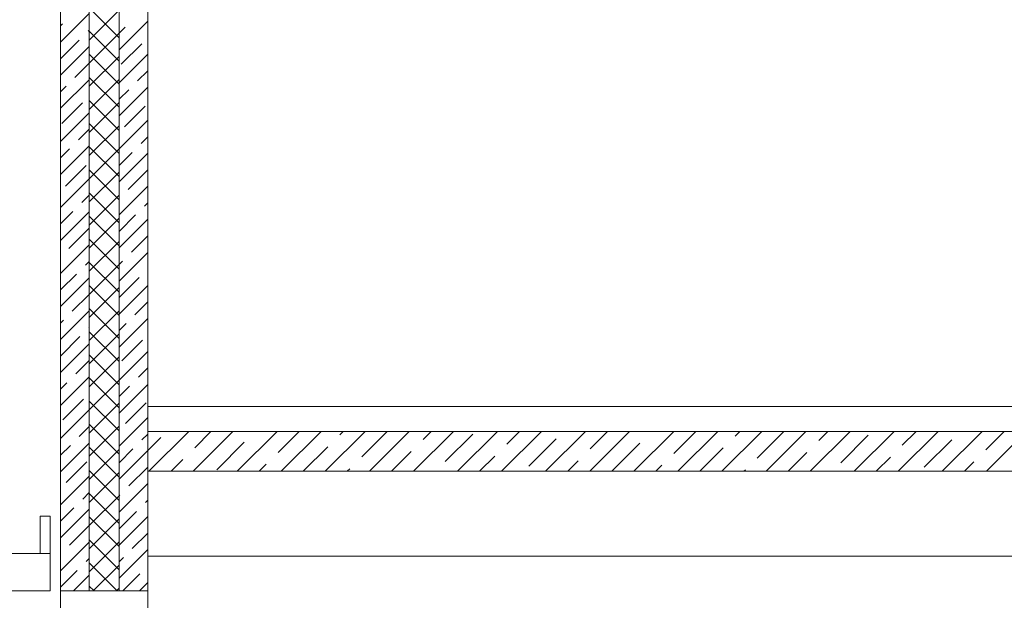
# Model space of a CAD drawing. Header units: millimetres. Extents: x 53645 to 137188, y 78097 to 135542.
# Tile 89 of 256: x 60983 to 64932, y 106092 to 108423. Entities that reach past the tile are written whole.
import ezdxf

# ---------------------------------------------------------------- set-up
doc = ezdxf.new("R2010")
doc.units = ezdxf.units.MM
doc.layers.add('hatch', color=7, linetype='Continuous', lineweight=5)
doc.layers.add('Wall2', color=40, linetype='Continuous', lineweight=5)

msp = doc.modelspace()

# ---------------------------------------------------------------- linework, layer by layer
at = {"layer": 'hatch', "color": 251, "ltscale": 100}
for points in [[(61261.5, 109600), (61261.4, 106129.9)], [(61261.4, 106129.9), (61261.5, 109600)], [(61381.5, 109600), (61381.4, 106129.9)], [(61381.4, 106129.9), (61381.5, 109600)], [(61146.4, 108332.1), (61261.4, 108447.1)], [(61381.4, 108349.6), (61261.4, 108469.6)], [(61261.4, 108341), (61381.4, 108461)], [(61146.4, 108398.4), (61154.7, 108406.6)], [(61381.4, 108301.9), (61496.4, 108416.9)], [(61256.8, 108376.1), (61261.4, 108380.8)], [(61381.4, 108256.8), (61261.4, 108376.8)], [(61261.4, 108248.2), (61381.4, 108368.2)], [(61381.4, 108368.2), (61405.9, 108392.7)], [(61146.4, 108265.8), (61221, 108340.3)], [(61146.4, 108199.5), (61261.4, 108314.5)], [(61389.4, 108243.5), (61472.2, 108326.4)], [(61204.4, 108191.2), (61261.4, 108248.2)], [(61381.4, 108164), (61261.4, 108284)], [(61261.4, 108155.4), (61381.4, 108275.4)], [(61381.4, 108169.3), (61496.4, 108284.3)], [(61455.7, 108177.2), (61496.4, 108218)], [(61146.4, 108066.9), (61261.4, 108181.9)], [(61381.4, 108071.2), (61261.4, 108191.2)], [(61261.4, 108062.6), (61381.4, 108182.6)], [(61146.4, 108133.2), (61168.6, 108155.4)], [(61381.4, 108036.7), (61496.4, 108151.7)], [(61381.4, 108103), (61419.9, 108141.5)], [(61381.4, 107978.3), (61261.4, 108098.3)], [(61152, 108006.2), (61234.9, 108089.1)], [(61261.4, 107969.8), (61381.4, 108089.8)], [(61403.3, 107992.3), (61486.2, 108075.2)], [(61146.4, 107934.3), (61261.4, 108049.3)], [(61381.4, 107904.2), (61496.4, 108019.2)], [(61218.3, 107939.9), (61261.4, 107983)], [(61381.4, 107885.5), (61261.4, 108005.5)], [(61261.4, 107877), (61381.4, 107997)], [(61469.6, 107926), (61496.4, 107952.9)], [(61146.4, 107801.7), (61261.4, 107916.7)], [(61146.4, 107868), (61182.5, 107904.1)], [(61381.4, 107792.7), (61261.4, 107912.7)], [(61261.4, 107784.2), (61381.4, 107904.2)], [(61381.4, 107837.9), (61433.8, 107890.2)], [(61381.4, 107771.6), (61496.4, 107886.6)], [(61166, 107755), (61248.8, 107837.8)], [(61381.4, 107699.9), (61261.4, 107819.9)], [(61417.2, 107741.1), (61496.4, 107820.3)], [(61146.4, 107669.2), (61261.4, 107784.2)], [(61261.4, 107691.3), (61381.4, 107811.3)], [(61381.4, 107639), (61496.4, 107754)], [(61232.3, 107688.7), (61261.4, 107717.9)], [(61381.4, 107607.1), (61261.4, 107727.1)], [(61261.4, 107598.5), (61381.4, 107718.5)], [(61483.5, 107674.8), (61496.4, 107687.7)], [(61146.4, 107602.9), (61196.5, 107652.9)], [(61146.4, 107536.6), (61261.4, 107651.6)], [(61381.4, 107514.3), (61261.4, 107634.3)], [(61261.4, 107505.7), (61381.4, 107625.7)], [(61381.4, 107572.7), (61447.7, 107639)], [(61381.4, 107506.4), (61496.4, 107621.4)], [(61179.9, 107503.7), (61261.4, 107585.3)], [(61381.4, 107421.5), (61261.4, 107541.5)], [(61431.1, 107489.8), (61496.4, 107555.1)], [(61146.4, 107404), (61261.4, 107519)], [(61261.4, 107412.9), (61381.4, 107532.9)], [(61381.4, 107373.8), (61496.4, 107488.8)], [(61246.2, 107437.4), (61261.4, 107452.7)], [(61381.4, 107328.7), (61261.4, 107448.7)], [(61261.4, 107320.1), (61381.4, 107440.1)], [(61381.4, 107440.1), (61395.3, 107454)], [(61146.4, 107337.7), (61210.4, 107401.6)], [(61146.4, 107271.4), (61261.4, 107386.4)], [(61381.4, 107307.5), (61461.6, 107387.7)], [(61381.4, 107235.9), (61261.4, 107355.9)], [(61261.4, 107227.3), (61381.4, 107347.3)], [(61381.4, 107241.2), (61496.4, 107356.2)], [(61193.8, 107252.5), (61261.4, 107320.1)], [(61381.4, 107143.1), (61261.4, 107263.1)], [(61445.1, 107238.6), (61496.4, 107290)], [(61146.4, 107138.8), (61261.4, 107253.8)], [(61261.4, 107134.5), (61381.4, 107254.5)], [(61381.4, 107108.7), (61496.4, 107223.7)], [(61146.4, 107205.1), (61158, 107216.7)], [(61260.1, 107186.2), (61261.4, 107187.5)], [(61381.4, 107174.9), (61409.3, 107202.8)], [(61146.4, 107072.5), (61224.3, 107150.4)], [(61381.4, 107050.3), (61261.4, 107170.3)], [(61261.4, 107041.7), (61381.4, 107161.7)], [(61146.4, 107006.2), (61261.4, 107121.2)], [(61392.7, 107053.6), (61475.5, 107136.5)], [(61381.4, 106957.5), (61261.4, 107077.5)], [(61261.4, 106948.9), (61381.4, 107068.9)], [(61381.4, 106976.1), (61496.4, 107091.1)], [(61207.7, 107001.2), (61261.4, 107054.9)], [(61459, 106987.3), (61496.4, 107024.8)], [(61146.4, 106873.7), (61261.4, 106988.7)], [(61381.4, 106864.7), (61261.4, 106984.7)], [(61146.4, 106939.9), (61171.9, 106965.4)], [(61261.4, 106856.1), (61381.4, 106976.1)], [(61381.4, 106843.5), (61496.4, 106958.5)], [(61381.4, 106909.8), (61423.2, 106951.5)], [(61155.4, 106816.3), (61238.2, 106899.2)], [(61381.4, 106771.8), (61261.4, 106891.8)], [(61261.4, 106763.3), (61381.4, 106883.3)], [(61406.6, 106802.4), (61489.5, 106885.2)], [(61496.5, 106869.9), (61496.5, 106609.9)], [(61146.4, 106741.1), (61261.4, 106856.1)], [(61221.7, 106750), (61261.4, 106789.8)], [(61381.4, 106679), (61261.4, 106799)], [(61261.4, 106670.5), (61381.4, 106790.5)], [(61381.4, 106710.9), (61496.4, 106825.9)], [(61472.9, 106736.1), (61496.4, 106759.6)], [(65546.5, 106769.9), (61496.5, 106769.9)], [(61501.4, 106609.9), (61661.4, 106769.9)], [(61678.2, 106609.9), (61838.2, 106769.9)], [(61684.6, 106704.7), (61749.8, 106769.9)], [(61855, 106609.9), (62015, 106769.9)], [(62019.6, 106686.1), (62103.4, 106769.9)], [(62031.8, 106609.9), (62191.8, 106769.9)], [(62208.6, 106609.9), (62368.6, 106769.9)], [(62266.2, 106756), (62280.2, 106769.9)], [(62354.6, 106667.6), (62456.9, 106769.9)], [(62385.3, 106609.9), (62545.3, 106769.9)], [(62562.1, 106609.9), (62722.1, 106769.9)], [(62601.2, 106737.4), (62633.7, 106769.9)], [(62689.6, 106649), (62800, 106759.5)], [(62738.9, 106609.9), (62898.9, 106769.9)], [(62915.7, 106609.9), (63075.7, 106769.9)], [(62936.2, 106718.8), (62987.3, 106769.9)], [(63092.4, 106609.9), (63252.4, 106769.9)], [(63269.2, 106609.9), (63429.2, 106769.9)], [(63271.2, 106700.3), (63340.8, 106769.9)], [(63446, 106609.9), (63606, 106769.9)], [(63606.1, 106681.7), (63694.4, 106769.9)], [(63622.8, 106609.9), (63782.8, 106769.9)], [(63799.5, 106609.9), (63959.5, 106769.9)], [(63852.8, 106751.5), (63871.2, 106769.9)], [(63941.1, 106663.2), (64047.9, 106769.9)], [(63976.3, 106609.9), (64136.3, 106769.9)], [(64153.1, 106609.9), (64313.1, 106769.9)], [(64187.7, 106733), (64224.7, 106769.9)], [(64276.1, 106644.6), (64386.6, 106755.1)], [(64329.9, 106609.9), (64489.9, 106769.9)], [(64506.7, 106609.9), (64666.7, 106769.9)], [(64522.7, 106714.4), (64578.3, 106769.9)], [(64683.4, 106609.9), (64843.4, 106769.9)], [(64857.7, 106695.9), (64931.8, 106769.9)], [(64860.2, 106609.9), (65020.2, 106769.9)], [(61146.4, 106608.5), (61261.4, 106723.5)], [(61146.4, 106674.8), (61185.9, 106714.2)], [(61496.5, 106693.3), (61548.5, 106745.4)], [(61773, 106616.3), (61883.5, 106726.8)], [(62120.2, 106609.9), (62218.5, 106708.2)], [(63024.6, 106630.5), (63135, 106740.9)], [(63359.5, 106611.9), (63470, 106722.4)], [(64611.1, 106626), (64721.6, 106736.5)], [(61381.4, 106586.2), (61261.4, 106706.2)], [(61261.4, 106577.6), (61381.4, 106697.7)], [(61381.4, 106644.6), (61437.1, 106700.3)], [(61381.4, 106578.3), (61496.4, 106693.3)], [(62473.7, 106609.9), (62553.4, 106689.7)], [(62827.3, 106609.9), (62888.4, 106671.1)], [(63711.2, 106609.9), (63805, 106703.8)], [(64064.7, 106609.9), (64140, 106685.3)], [(61169.3, 106565), (61252.1, 106647.9)], [(61589.8, 106609.9), (61636.9, 106657)], [(61943.4, 106609.9), (61971.8, 106638.4)], [(63180.8, 106609.9), (63223.4, 106652.5)], [(63534.4, 106609.9), (63558.4, 106634)], [(64418.3, 106609.9), (64475, 106666.7)], [(64771.8, 106609.9), (64810, 106648.1)], [(61146.4, 106475.9), (61261.4, 106590.9)], [(61381.4, 106493.4), (61261.4, 106613.4)], [(61261.4, 106484.8), (61381.4, 106604.8)], [(61420.5, 106551.1), (61496.4, 106627)], [(62296.9, 106609.9), (62306.8, 106619.8)], [(63887.9, 106609.9), (63893.4, 106615.4)], [(61381.4, 106445.7), (61496.4, 106560.7)], [(61235.6, 106498.8), (61261.4, 106524.6)], [(61381.4, 106400.6), (61261.4, 106520.6)], [(61261.4, 106392), (61381.4, 106512)], [(61381.4, 106512), (61384.7, 106515.3)], [(61486.8, 106484.8), (61496.4, 106494.5)], [(61146.4, 106409.6), (61199.8, 106463)], [(61146.4, 106343.3), (61261.4, 106458.3)], [(61381.4, 106379.5), (61451, 106449)], [(61183.2, 106313.8), (61261.4, 106392)], [(61381.4, 106307.8), (61261.4, 106427.8)], [(61261.4, 106299.2), (61381.4, 106419.2)], [(61381.4, 106313.2), (61496.4, 106428.2)], [(61434.4, 106299.9), (61496.4, 106361.9)], [(61146.4, 106210.7), (61261.4, 106325.7)], [(61381.4, 106215), (61261.4, 106335)], [(61261.4, 106206.4), (61381.4, 106326.4)], [(61146.4, 106277), (61147.4, 106278)], [(61381.4, 106180.6), (61496.4, 106295.6)], [(61249.5, 106247.5), (61261.4, 106259.5)], [(61373.7, 106129.9), (61261.4, 106242.2)], [(61381.4, 106246.9), (61398.6, 106264.1)], [(61146.4, 106144.4), (61213.7, 106211.7)], [(61277.8, 106129.9), (61381.4, 106233.6)], [(61397.1, 106129.9), (61464.9, 106197.8)], [(61198.2, 106129.9), (61261.4, 106193.2)], [(61463.4, 106129.9), (61496.4, 106163)], [(61280.9, 106129.9), (61261.4, 106149.4)], [(61370.6, 106129.9), (61381.4, 106140.8)]]:
    msp.add_lwpolyline(points, dxfattribs=at)
at = {"layer": 'Wall2', "ltscale": 100}
for points in [[(61146.4, 106129.9), (61146.5, 109600)], [(61496.5, 109600), (61496.4, 106869.9)], [(61496.4, 106609.9), (61496.4, 106129.9)], [(61496.5, 106609.9), (65546.5, 106609.9)], [(61261.4, 106129.9), (61146.4, 106129.9)], [(61381.4, 106129.9), (61261.4, 106129.9)], [(61496.4, 106129.9), (61381.4, 106129.9)]]:
    msp.add_lwpolyline(points, dxfattribs=at)
for points in [[(74546.5, 106869.9), (61496.5, 106869.9), (61496.5, 106869.9), (74546.5, 106869.9)], [(61065.1, 106429.9), (61105.1, 106429.9), (61105.1, 106279.9), (61065.1, 106279.9)], [(58065.1, 106279.9), (61105.1, 106279.9), (61105.1, 106129.9), (58065.1, 106129.9)]]:
    msp.add_lwpolyline(points, close=True, dxfattribs=at)
at = {"layer": 'Wall2', "color": 4, "linetype": 'Continuous', "lineweight": 0, "ltscale": 100}
msp.add_lwpolyline([(74546.5, 106269.9), (61496.4, 106270)], dxfattribs=at)
at = {"layer": 'Wall2', "color": 4, "lineweight": 20, "ltscale": 50}
for points in [[(61146.4, 106129.9), (61146.5, 103679.9)], [(61496.4, 106129.9), (61496.4, 103679.9)]]:
    msp.add_lwpolyline(points, dxfattribs=at)

doc.saveas('drawing.dxf')
